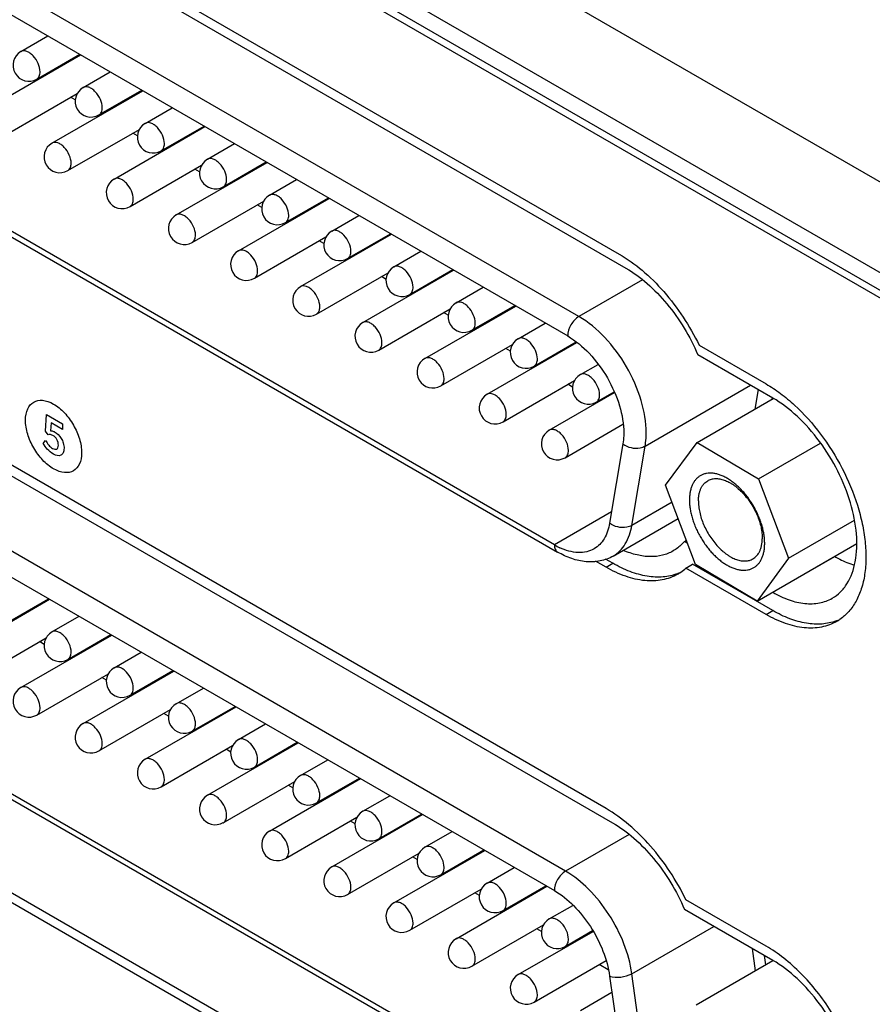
# Model space of a CAD drawing. Header units: inches. Extents: x 0 to 34, y 0 to 22.
# Tile 41 of 71: x 24.379 to 24.996, y 13.335 to 14.048. Entities that reach past the tile are written whole.
import ezdxf

# ---------------------------------------------------------------- set-up
doc = ezdxf.new("R2010")
doc.units = ezdxf.units.IN
doc.header["$LTSCALE"] = 1.87
doc.header["$MEASUREMENT"] = 0
doc.layers.get('0').update_dxf_attribs({"linetype": 'CONTINUOUS'})
doc.layers.add('02___PRT_ALL_AXES', color=7, linetype='CONTINUOUS')
doc.layers.add('_LAYER_2_', color=7, linetype='CONTINUOUS')

msp = doc.modelspace()

# ---------------------------------------------------------------- linework, layer by layer
at = {"color": 7, "linetype": 'CONTINUOUS'}
for p, q in [((27.71156, 12.36514), (19.97189, 16.83393)), ((27.65472, 12.33232), (19.91505, 16.80111)), ((27.42948, 12.44962), (20.14029, 16.65831)), ((27.42461, 12.44681), (20.13542, 16.65549)), ((19.91505, 15.98244), (27.65472, 11.51366)), ((20.13542, 15.86233), (27.42461, 11.65364)), ((24.78327, 13.83275), (23.96448, 14.30551)), ((23.95636, 14.29144), (24.77515, 13.81869)), ((24.76553, 13.66748), (23.96599, 14.12913)), ((23.96836, 14.12387), (24.76791, 13.66223)), ((24.3795, 14.02451), (24.39909, 14.03582)), ((24.35701, 13.98424), (24.42272, 14.02218)), ((24.39099, 14.00462), (24.42206, 14.02256)), ((24.39252, 14.00475), (24.39186, 14.00513)), ((24.42449, 13.99854), (24.44407, 14.00985)), ((24.3685, 13.96435), (24.42023, 13.99422)), ((24.40199, 13.95827), (24.4677, 13.99621)), ((24.41887, 13.98953), (24.41549, 13.99149)), ((24.43597, 13.97865), (24.46704, 13.99659)), ((24.46947, 13.97256), (24.48906, 13.98387)), ((24.43751, 13.97877), (24.43685, 13.97915)), ((24.44698, 13.9323), (24.51268, 13.97023)), ((24.48095, 13.95267), (24.51202, 13.97061)), ((24.41348, 13.93838), (24.46521, 13.96825)), ((24.46385, 13.96356), (24.46047, 13.96551)), ((24.51445, 13.94659), (24.53404, 13.9579)), ((24.48249, 13.9528), (24.48183, 13.95318)), ((24.45846, 13.91241), (24.51023, 13.9423)), ((24.49196, 13.90632), (24.55766, 13.94426)), ((24.52594, 13.9267), (24.55701, 13.94464)), ((24.50884, 13.93758), (24.50545, 13.93954)), ((24.52747, 13.92683), (24.52681, 13.92721)), ((24.55944, 13.92062), (24.57902, 13.93193)), ((24.50344, 13.88644), (24.55522, 13.91633)), ((24.53694, 13.88035), (24.60265, 13.91829)), ((24.55383, 13.91161), (24.55044, 13.91357)), ((24.57092, 13.90073), (24.60199, 13.91867)), ((24.60442, 13.89464), (24.62401, 13.90596)), ((24.57246, 13.90086), (24.5718, 13.90124)), ((24.77365, 13.43126), (23.97411, 13.89291)), ((24.58193, 13.85438), (24.64763, 13.89232)), ((24.6159, 13.87476), (24.64697, 13.8927)), ((24.54843, 13.86046), (24.6002, 13.89036)), ((24.59881, 13.88564), (24.59542, 13.8876)), ((23.96599, 13.87884), (24.76553, 13.4172)), ((24.6494, 13.86867), (24.66899, 13.87998)), ((24.61744, 13.87488), (24.61678, 13.87526)), ((24.59341, 13.83449), (24.64518, 13.86438)), ((24.62691, 13.82841), (24.69261, 13.86634)), ((24.66088, 13.84878), (24.69195, 13.86672)), ((24.64379, 13.85967), (24.6404, 13.86162)), ((24.82939, 13.85938), (24.78327, 13.83275)), ((24.66242, 13.84891), (24.66176, 13.84929)), ((24.69438, 13.8427), (24.71397, 13.85401)), ((24.70587, 13.82281), (24.73694, 13.84075)), ((24.63839, 13.80852), (24.69017, 13.83841)), ((24.67189, 13.80243), (24.7376, 13.84037)), ((24.68878, 13.83369), (24.68539, 13.83565)), ((24.73937, 13.81673), (24.75896, 13.82804)), ((24.7074, 13.82294), (24.70674, 13.82332)), ((24.68338, 13.78254), (24.73515, 13.81244)), ((24.71688, 13.77646), (24.78183, 13.81396)), ((24.75085, 13.79684), (24.78123, 13.81438)), ((24.73376, 13.80772), (24.73037, 13.80968)), ((24.78435, 13.79075), (24.79716, 13.79815)), ((24.75239, 13.79696), (24.75173, 13.79735)), ((24.72836, 13.75657), (24.78013, 13.78647)), ((24.77874, 13.78175), (24.77535, 13.78371)), ((24.76186, 13.75049), (24.80897, 13.77769)), ((24.79583, 13.77087), (24.80872, 13.7783)), ((24.83125, 13.73903), (24.90749, 13.78305)), ((24.91291, 13.77992), (24.91054, 13.76579)), ((24.79737, 13.77099), (24.79671, 13.77137)), ((24.86882, 13.7417), (24.92394, 13.77352)), ((24.77334, 13.7306), (24.81516, 13.75475)), ((24.84597, 13.71075), (24.86882, 13.7417)), ((24.86882, 13.7417), (24.91335, 13.7152)), ((24.91335, 13.7152), (24.95822, 13.74111)), ((24.81513, 13.74058), (24.80551, 13.68314)), ((24.82163, 13.68158), (24.83125, 13.73903)), ((24.77515, 13.25488), (23.95636, 13.72764)), ((23.95874, 13.72238), (24.77753, 13.24963)), ((24.91335, 13.7152), (24.93502, 13.65777)), ((24.86765, 13.65332), (24.84597, 13.71075)), ((24.85065, 13.69834), (24.82163, 13.68158)), ((24.80689, 13.69136), (24.76553, 13.66748)), ((24.8081, 13.65938), (24.85511, 13.68653)), ((24.93502, 13.65777), (24.9828, 13.68535)), ((24.91217, 13.62683), (24.98442, 13.66855)), ((24.93502, 13.65777), (24.91217, 13.62683)), ((24.91217, 13.62683), (24.86765, 13.65332)), ((24.33452, 13.59018), (24.40022, 13.62812)), ((24.3685, 13.61056), (24.39956, 13.6285)), ((24.40199, 13.60448), (24.42158, 13.61579)), ((24.346, 13.57029), (24.39778, 13.60019)), ((24.3795, 13.56421), (24.44521, 13.60215)), ((24.41348, 13.58459), (24.44455, 13.60253)), ((24.39639, 13.59547), (24.393, 13.59743)), ((24.41501, 13.58471), (24.41436, 13.58509)), ((24.44698, 13.5785), (24.46657, 13.58981)), ((24.39099, 13.54432), (24.44276, 13.57421)), ((24.42449, 13.53824), (24.49019, 13.57617)), ((24.44137, 13.5695), (24.43798, 13.57145)), ((24.45846, 13.55861), (24.48953, 13.57655)), ((24.49196, 13.55253), (24.51155, 13.56384)), ((24.46, 13.55874), (24.45934, 13.55912)), ((24.46947, 13.51226), (24.53517, 13.5502)), ((24.50344, 13.53264), (24.53451, 13.55058)), ((24.43597, 13.51835), (24.4877, 13.54822)), ((24.48634, 13.54353), (24.48296, 13.54548)), ((24.53694, 13.52656), (24.55653, 13.53787)), ((24.50498, 13.53277), (24.50432, 13.53315)), ((24.48095, 13.49238), (24.53273, 13.52227)), ((24.51445, 13.48629), (24.58016, 13.52423)), ((24.54843, 13.50667), (24.5795, 13.52461)), ((24.53134, 13.51755), (24.52795, 13.51951)), ((24.54996, 13.5068), (24.5493, 13.50718)), ((24.58193, 13.50059), (24.60151, 13.5119)), ((24.59341, 13.4807), (24.62448, 13.49864)), ((24.52594, 13.4664), (24.57771, 13.4963)), ((24.55944, 13.46032), (24.62514, 13.49826)), ((24.57632, 13.49158), (24.57293, 13.49354)), ((24.62691, 13.47461), (24.6465, 13.48592)), ((24.59495, 13.48082), (24.59429, 13.4812)), ((24.57092, 13.44043), (24.62269, 13.47032)), ((24.60442, 13.43435), (24.67012, 13.47228)), ((24.63839, 13.45472), (24.66946, 13.47266)), ((24.6213, 13.46561), (24.61791, 13.46756)), ((24.67189, 13.44864), (24.69148, 13.45995)), ((24.81977, 13.45789), (24.77365, 13.43126)), ((24.63993, 13.45485), (24.63927, 13.45523)), ((24.6159, 13.41446), (24.66767, 13.44435)), ((24.6494, 13.40837), (24.7151, 13.44631)), ((24.66628, 13.43963), (24.66289, 13.44159)), ((24.68338, 13.42875), (24.71445, 13.44669)), ((24.68491, 13.42888), (24.68425, 13.42926)), ((24.71688, 13.42267), (24.73646, 13.43398)), ((24.69438, 13.3824), (24.76009, 13.42034)), ((24.72836, 13.40278), (24.75943, 13.42072)), ((24.66088, 13.38849), (24.71266, 13.41838)), ((24.71127, 13.41366), (24.70788, 13.41562)), ((24.76186, 13.3967), (24.7789, 13.40653)), ((24.7299, 13.40291), (24.72924, 13.40329)), ((24.70587, 13.36251), (24.7576, 13.39238)), ((24.73937, 13.35643), (24.79354, 13.38771)), ((24.75624, 13.38769), (24.75286, 13.38965)), ((24.77334, 13.37681), (24.79322, 13.38829)), ((24.82163, 13.35707), (24.88095, 13.39132)), ((24.77488, 13.37693), (24.77422, 13.37731)), ((24.90859, 13.37536), (24.91086, 13.35923)), ((24.75085, 13.33654), (24.80297, 13.36663)), ((24.80451, 13.35983), (24.79784, 13.36367)), ((24.86821, 13.3346), (24.92362, 13.36659)), ((24.83125, 13.28851), (24.82163, 13.35707)), ((24.80551, 13.35537), (24.81513, 13.28681)), ((24.78435, 13.33046), (24.80716, 13.34363))]:
    msp.add_line(p, q, dxfattribs=at)
for centre, radius, start, end in [((24.38525, 14.01456), 0.01148, 120.00162, 300.00055), ((24.43023, 13.98859), 0.01148, 120.00162, 300.00055), ((24.47521, 13.96262), 0.01148, 120.00162, 300.00055), ((24.40774, 13.94832), 0.01148, 120.00162, 300.00055), ((24.52019, 13.93665), 0.01148, 120.00162, 300.00055), ((24.45272, 13.92235), 0.01148, 120.00162, 300.00055), ((24.56518, 13.91067), 0.01148, 120.00162, 300.00055), ((24.4977, 13.89638), 0.01148, 120.00162, 300.00055), ((24.61016, 13.8847), 0.01148, 120.00162, 300.00055), ((24.54269, 13.87041), 0.01148, 120.00162, 300.00055), ((24.65514, 13.85873), 0.01148, 120.00162, 300.00055), ((24.58767, 13.84443), 0.01148, 120.00162, 300.00055), ((24.70013, 13.83276), 0.01148, 120.00162, 300.00055), ((24.63265, 13.81846), 0.01148, 120.00162, 300.00055), ((24.74511, 13.80678), 0.01148, 120.00162, 300.00055), ((24.67763, 13.79249), 0.01148, 120.00162, 300.00055), ((24.79009, 13.78081), 0.01148, 120.00162, 300.00055), ((24.72262, 13.76652), 0.01148, 120.00162, 300.00055), ((24.7676, 13.74054), 0.01148, 120.00162, 300.00055), ((24.79065, 13.71088), 0.05014, 239.93991, 245.04289), ((24.40774, 13.59453), 0.01148, 120.00162, 300.00055), ((24.45272, 13.56856), 0.01148, 120.00162, 300.00055), ((24.38525, 13.55427), 0.01148, 120.00162, 300.00055), ((24.4977, 13.54259), 0.01148, 120.00162, 300.00055), ((24.43023, 13.52829), 0.01148, 120.00162, 300.00055), ((24.54269, 13.51661), 0.01148, 120.00162, 300.00055), ((24.47521, 13.50232), 0.01148, 120.00162, 300.00055), ((24.58767, 13.49064), 0.01148, 120.00162, 300.00055), ((24.52019, 13.47635), 0.01148, 120.00162, 300.00055), ((24.63265, 13.46467), 0.01148, 120.00162, 300.00055), ((24.56518, 13.45037), 0.01148, 120.00162, 300.00055), ((24.67763, 13.4387), 0.01148, 120.00162, 300.00055), ((24.61016, 13.4244), 0.01148, 120.00162, 300.00055), ((24.72262, 13.41272), 0.01148, 120.00162, 300.00055), ((24.65514, 13.39843), 0.01148, 120.00162, 300.00055), ((24.7676, 13.38675), 0.01148, 120.00162, 300.00055), ((24.70013, 13.37246), 0.01148, 120.00162, 300.00055), ((24.74511, 13.34648), 0.01148, 120.00162, 300.00055)]:
    msp.add_arc(centre, radius, start, end, dxfattribs=at)
for points, knots in [([(24.39336, 14.00988), (24.39336, 14.01193), (24.39224, 14.01618), (24.38932, 14.02069), (24.38621, 14.02345), (24.38384, 14.02474), (24.38152, 14.02521), (24.38008, 14.02484), (24.3795, 14.02451)], [0, 0, 0, 0, 0.269884, 0.561311, 0.695453, 0.813138, 0.912854, 1, 1, 1, 1]), ([(24.39099, 14.00462), (24.39176, 14.00507), (24.3931, 14.00674), (24.39336, 14.00878), (24.39336, 14.00988)], [0, 0, 0, 0, 0.449173, 1, 1, 1, 1]), ([(24.43835, 13.9839), (24.43835, 13.98595), (24.43722, 13.99021), (24.4343, 13.99472), (24.43119, 13.99748), (24.42882, 13.99877), (24.4265, 13.99924), (24.42506, 13.99887), (24.42449, 13.99853)], [0, 0, 0, 0, 0.269884, 0.561311, 0.695453, 0.813138, 0.912854, 1, 1, 1, 1]), ([(24.43597, 13.97865), (24.43674, 13.97909), (24.43808, 13.98077), (24.43835, 13.98281), (24.43835, 13.9839)], [0, 0, 0, 0, 0.449173, 1, 1, 1, 1]), ([(24.48333, 13.95793), (24.48333, 13.95998), (24.4822, 13.96423), (24.47928, 13.96875), (24.47617, 13.97151), (24.4738, 13.9728), (24.47148, 13.97326), (24.47004, 13.97289), (24.46947, 13.97256)], [0, 0, 0, 0, 0.269884, 0.561311, 0.695453, 0.813138, 0.912854, 1, 1, 1, 1]), ([(24.41586, 13.94364), (24.41586, 13.94569), (24.41473, 13.94994), (24.41181, 13.95445), (24.4087, 13.95721), (24.40633, 13.95851), (24.40401, 13.95897), (24.40257, 13.9586), (24.40199, 13.95827)], [0, 0, 0, 0, 0.269884, 0.561311, 0.695453, 0.813138, 0.912854, 1, 1, 1, 1]), ([(24.48095, 13.95267), (24.48173, 13.95312), (24.48306, 13.9548), (24.48333, 13.95683), (24.48333, 13.95793)], [0, 0, 0, 0, 0.449173, 1, 1, 1, 1]), ([(24.41348, 13.93838), (24.41425, 13.93883), (24.41559, 13.9405), (24.41586, 13.94254), (24.41586, 13.94364)], [0, 0, 0, 0, 0.449173, 1, 1, 1, 1]), ([(24.52831, 13.93196), (24.52831, 13.93401), (24.52719, 13.93826), (24.52427, 13.94277), (24.52116, 13.94553), (24.51879, 13.94683), (24.51647, 13.94729), (24.51503, 13.94692), (24.51445, 13.94659)], [0, 0, 0, 0, 0.269884, 0.561311, 0.695453, 0.813138, 0.912854, 1, 1, 1, 1]), ([(24.46084, 13.91766), (24.46084, 13.91971), (24.45971, 13.92397), (24.45679, 13.92848), (24.45368, 13.93124), (24.45131, 13.93253), (24.44899, 13.933), (24.44755, 13.93263), (24.44698, 13.9323)], [0, 0, 0, 0, 0.269884, 0.561311, 0.695453, 0.813138, 0.912854, 1, 1, 1, 1]), ([(24.52594, 13.9267), (24.52671, 13.92715), (24.52805, 13.92882), (24.52831, 13.93086), (24.52831, 13.93196)], [0, 0, 0, 0, 0.449173, 1, 1, 1, 1]), ([(24.5733, 13.90599), (24.5733, 13.90804), (24.57217, 13.91229), (24.56925, 13.9168), (24.56614, 13.91956), (24.56377, 13.92085), (24.56145, 13.92132), (24.56001, 13.92095), (24.55944, 13.92062)], [0, 0, 0, 0, 0.269884, 0.561311, 0.695453, 0.813138, 0.912854, 1, 1, 1, 1]), ([(24.45846, 13.91241), (24.45924, 13.91285), (24.46057, 13.91453), (24.46084, 13.91657), (24.46084, 13.91766)], [0, 0, 0, 0, 0.449173, 1, 1, 1, 1]), ([(24.50582, 13.89169), (24.50582, 13.89374), (24.50469, 13.89799), (24.50177, 13.90251), (24.49867, 13.90527), (24.4963, 13.90656), (24.49398, 13.90703), (24.49253, 13.90665), (24.49196, 13.90632)], [0, 0, 0, 0, 0.269884, 0.561311, 0.695453, 0.813138, 0.912854, 1, 1, 1, 1]), ([(24.57092, 13.90073), (24.57169, 13.90118), (24.57303, 13.90285), (24.5733, 13.90489), (24.5733, 13.90599)], [0, 0, 0, 0, 0.449173, 1, 1, 1, 1]), ([(24.50344, 13.88644), (24.50422, 13.88688), (24.50556, 13.88856), (24.50582, 13.89059), (24.50582, 13.89169)], [0, 0, 0, 0, 0.449173, 1, 1, 1, 1]), ([(24.61828, 13.88001), (24.61828, 13.88206), (24.61715, 13.88632), (24.61423, 13.89083), (24.61112, 13.89359), (24.60875, 13.89488), (24.60643, 13.89535), (24.60499, 13.89498), (24.60442, 13.89464)], [0, 0, 0, 0, 0.269884, 0.561311, 0.695453, 0.813138, 0.912854, 1, 1, 1, 1]), ([(24.5508, 13.86572), (24.5508, 13.86777), (24.54968, 13.87202), (24.54676, 13.87654), (24.54365, 13.87929), (24.54128, 13.88059), (24.53896, 13.88105), (24.53752, 13.88068), (24.53694, 13.88035)], [0, 0, 0, 0, 0.269884, 0.561311, 0.695453, 0.813138, 0.912854, 1, 1, 1, 1]), ([(24.6159, 13.87476), (24.61668, 13.8752), (24.61801, 13.87688), (24.61828, 13.87892), (24.61828, 13.88001)], [0, 0, 0, 0, 0.449173, 1, 1, 1, 1]), ([(24.66326, 13.85404), (24.66326, 13.85609), (24.66213, 13.86034), (24.65921, 13.86486), (24.65611, 13.86761), (24.65374, 13.86891), (24.65142, 13.86937), (24.64997, 13.869), (24.6494, 13.86867)], [0, 0, 0, 0, 0.269884, 0.561311, 0.695453, 0.813138, 0.912854, 1, 1, 1, 1]), ([(24.54843, 13.86046), (24.5492, 13.86091), (24.55054, 13.86258), (24.5508, 13.86462), (24.5508, 13.86572)], [0, 0, 0, 0, 0.449173, 1, 1, 1, 1]), ([(24.59579, 13.83975), (24.59579, 13.8418), (24.59466, 13.84605), (24.59174, 13.85056), (24.58863, 13.85332), (24.58626, 13.85462), (24.58394, 13.85508), (24.5825, 13.85471), (24.58193, 13.85438)], [0, 0, 0, 0, 0.269884, 0.561311, 0.695453, 0.813138, 0.912854, 1, 1, 1, 1]), ([(24.66088, 13.84878), (24.66166, 13.84923), (24.663, 13.85091), (24.66326, 13.85294), (24.66326, 13.85404)], [0, 0, 0, 0, 0.449173, 1, 1, 1, 1]), ([(24.70825, 13.82807), (24.70825, 13.83012), (24.70712, 13.83437), (24.7042, 13.83888), (24.70109, 13.84164), (24.69872, 13.84294), (24.6964, 13.8434), (24.69496, 13.84303), (24.69438, 13.8427)], [0, 0, 0, 0, 0.269884, 0.561311, 0.695453, 0.813138, 0.912854, 1, 1, 1, 1]), ([(24.59341, 13.83449), (24.59418, 13.83494), (24.59552, 13.83661), (24.59579, 13.83865), (24.59579, 13.83975)], [0, 0, 0, 0, 0.449173, 1, 1, 1, 1]), ([(24.64077, 13.81377), (24.64077, 13.81582), (24.63964, 13.82008), (24.63672, 13.82459), (24.63361, 13.82735), (24.63124, 13.82864), (24.62892, 13.82911), (24.62748, 13.82874), (24.62691, 13.82841)], [0, 0, 0, 0, 0.269884, 0.561311, 0.695453, 0.813138, 0.912854, 1, 1, 1, 1]), ([(24.70587, 13.82281), (24.70664, 13.82326), (24.70798, 13.82493), (24.70825, 13.82697), (24.70825, 13.82807)], [0, 0, 0, 0, 0.449173, 1, 1, 1, 1]), ([(24.78327, 13.83275), (24.78086, 13.83136), (24.77705, 13.82696), (24.77515, 13.82147), (24.77515, 13.81869)], [0, 0, 0, 0, 0.500006, 1, 1, 1, 1]), ([(24.83199, 13.74837), (24.83199, 13.75635), (24.82899, 13.7732), (24.81855, 13.79686), (24.80328, 13.81774), (24.79019, 13.82876), (24.78327, 13.83275)], [0, 0, 0, 0, 0.23722, 0.499994, 0.762771, 1, 1, 1, 1]), ([(24.63839, 13.80852), (24.63917, 13.80896), (24.6405, 13.81064), (24.64077, 13.81268), (24.64077, 13.81377)], [0, 0, 0, 0, 0.449173, 1, 1, 1, 1]), ([(24.75323, 13.80209), (24.75323, 13.80415), (24.7521, 13.8084), (24.74918, 13.81291), (24.74607, 13.81567), (24.7437, 13.81696), (24.74138, 13.81743), (24.73994, 13.81706), (24.73937, 13.81673)], [0, 0, 0, 0, 0.269884, 0.561311, 0.695453, 0.813138, 0.912854, 1, 1, 1, 1]), ([(24.77515, 13.81869), (24.78091, 13.81536), (24.79182, 13.80618), (24.80455, 13.78878), (24.81325, 13.76906), (24.81575, 13.75502), (24.81575, 13.74837)], [0, 0, 0, 0, 0.237229, 0.500006, 0.76278, 1, 1, 1, 1]), ([(24.68575, 13.7878), (24.68575, 13.78985), (24.68463, 13.7941), (24.68171, 13.79862), (24.6786, 13.80138), (24.67623, 13.80267), (24.67391, 13.80314), (24.67247, 13.80276), (24.67189, 13.80243)], [0, 0, 0, 0, 0.269884, 0.561311, 0.695453, 0.813138, 0.912854, 1, 1, 1, 1]), ([(24.75085, 13.79684), (24.75162, 13.79729), (24.75296, 13.79896), (24.75323, 13.801), (24.75323, 13.80209)], [0, 0, 0, 0, 0.449173, 1, 1, 1, 1]), ([(24.79821, 13.77612), (24.79821, 13.77817), (24.79708, 13.78243), (24.79416, 13.78694), (24.79105, 13.7897), (24.78868, 13.79099), (24.78636, 13.79146), (24.78492, 13.79109), (24.78435, 13.79075)], [0, 0, 0, 0, 0.269884, 0.561311, 0.695453, 0.813138, 0.912854, 1, 1, 1, 1]), ([(24.68338, 13.78255), (24.68415, 13.78299), (24.68549, 13.78467), (24.68575, 13.7867), (24.68575, 13.7878)], [0, 0, 0, 0, 0.449173, 1, 1, 1, 1]), ([(24.73074, 13.76183), (24.73074, 13.76388), (24.72961, 13.76813), (24.72669, 13.77265), (24.72358, 13.7754), (24.72121, 13.7767), (24.71889, 13.77716), (24.71745, 13.77679), (24.71688, 13.77646)], [0, 0, 0, 0, 0.269884, 0.561311, 0.695453, 0.813138, 0.912854, 1, 1, 1, 1]), ([(24.79583, 13.77087), (24.79661, 13.77131), (24.79795, 13.77299), (24.79821, 13.77503), (24.79821, 13.77612)], [0, 0, 0, 0, 0.449173, 1, 1, 1, 1]), ([(24.72836, 13.75657), (24.72913, 13.75702), (24.73047, 13.75869), (24.73074, 13.76073), (24.73074, 13.76183)], [0, 0, 0, 0, 0.449173, 1, 1, 1, 1]), ([(24.77572, 13.73586), (24.77572, 13.73791), (24.77459, 13.74216), (24.77167, 13.74667), (24.76856, 13.74943), (24.76619, 13.75072), (24.76387, 13.75119), (24.76243, 13.75082), (24.76186, 13.75049)], [0, 0, 0, 0, 0.269884, 0.561311, 0.695453, 0.813138, 0.912854, 1, 1, 1, 1]), ([(24.81575, 13.74837), (24.81575, 13.74769), (24.8157, 13.74509), (24.81545, 13.74249), (24.81513, 13.74058)], [0, 0, 0, 0, 0.258889, 1, 1, 1, 1]), ([(24.83125, 13.73903), (24.83137, 13.73977), (24.83182, 13.74286), (24.83199, 13.746), (24.83199, 13.74837)], [0, 0, 0, 0, 0.241271, 1, 1, 1, 1]), ([(24.77334, 13.7306), (24.77412, 13.73105), (24.77545, 13.73272), (24.77572, 13.73476), (24.77572, 13.73586)], [0, 0, 0, 0, 0.449173, 1, 1, 1, 1]), ([(24.81513, 13.74058), (24.81848, 13.73797), (24.82477, 13.7366), (24.83011, 13.73837), (24.83125, 13.73903)], [0, 0, 0, 0, 0.76347, 1, 1, 1, 1]), ([(24.91772, 13.66807), (24.91773, 13.66911), (24.91766, 13.67125), (24.91731, 13.67451), (24.91669, 13.67786), (24.91583, 13.68128), (24.91472, 13.68472), (24.91339, 13.68816), (24.91183, 13.69155), (24.91007, 13.69488), (24.90812, 13.69811), (24.906, 13.70121), (24.90374, 13.70414), (24.90134, 13.70689), (24.89885, 13.70941), (24.89627, 13.7117), (24.89364, 13.71372), (24.89098, 13.71546), (24.88831, 13.71691), (24.88566, 13.71804), (24.88346, 13.71872), (24.88173, 13.7191), (24.88008, 13.71935), (24.87807, 13.71946), (24.87574, 13.71926), (24.8739, 13.7188), (24.87252, 13.71826), (24.87121, 13.71762), (24.86967, 13.71661), (24.86803, 13.71508), (24.86662, 13.71325), (24.86544, 13.71115), (24.8645, 13.70878), (24.86382, 13.70619), (24.8634, 13.70339), (24.86329, 13.70145), (24.86328, 13.70046)], [0, 0, 0, 0, 0.032303, 0.066101, 0.101231, 0.137536, 0.174822, 0.212871, 0.251451, 0.290318, 0.329224, 0.367919, 0.406158, 0.443706, 0.480339, 0.515855, 0.550077, 0.582859, 0.614096, 0.643728, 0.671756, 0.685191, 0.698256, 0.723345, 0.747262, 0.770313, 0.78164, 0.792896, 0.815392, 0.838248, 0.861859, 0.886557, 0.912589, 0.940126, 0.969267, 1, 1, 1, 1]), ([(24.86978, 13.69938), (24.86979, 13.70021), (24.86988, 13.70182), (24.87023, 13.70416), (24.87079, 13.70632), (24.87155, 13.7083), (24.87251, 13.71007), (24.87367, 13.71162), (24.87501, 13.71292), (24.87602, 13.71362), (24.87654, 13.71393)], [0, 0, 0, 0, 0.148054, 0.288637, 0.42163, 0.547459, 0.666911, 0.78111, 0.891539, 1, 1, 1, 1]), ([(24.87654, 13.71393), (24.87695, 13.71416), (24.87779, 13.71458), (24.87914, 13.71504), (24.88056, 13.71534), (24.88204, 13.71548), (24.88359, 13.71545), (24.88576, 13.71518), (24.88797, 13.71459), (24.89018, 13.71371), (24.89189, 13.71288), (24.8936, 13.71191), (24.8953, 13.71079), (24.897, 13.70953), (24.89925, 13.70766), (24.90197, 13.70501), (24.905, 13.70146), (24.90777, 13.69756), (24.91021, 13.69341), (24.91228, 13.68909), (24.91393, 13.68469), (24.91513, 13.68031), (24.91573, 13.67671), (24.91596, 13.67392), (24.91598, 13.67256), (24.91597, 13.6719)], [0, 0, 0, 0, 0.021334, 0.042898, 0.064914, 0.087577, 0.111053, 0.135478, 0.187482, 0.215211, 0.244094, 0.274114, 0.305231, 0.337389, 0.370511, 0.439264, 0.510678, 0.583781, 0.657529, 0.730842, 0.802668, 0.872009, 0.938018, 0.969561, 1, 1, 1, 1]), ([(24.86328, 13.70046), (24.86326, 13.69941), (24.86333, 13.69727), (24.86368, 13.69401), (24.8643, 13.69066), (24.86516, 13.68725), (24.86627, 13.68381), (24.86761, 13.68037), (24.86916, 13.67697), (24.87092, 13.67364), (24.87287, 13.67041), (24.87499, 13.66732), (24.87726, 13.66438), (24.87965, 13.66164), (24.88215, 13.65911), (24.88472, 13.65683), (24.88735, 13.6548), (24.89002, 13.65306), (24.89269, 13.65162), (24.89533, 13.65048), (24.89754, 13.6498), (24.89926, 13.64943), (24.90091, 13.64918), (24.90293, 13.64906), (24.90526, 13.64927), (24.9071, 13.64973), (24.90847, 13.65026), (24.90979, 13.6509), (24.91132, 13.65191), (24.91296, 13.65345), (24.91437, 13.65527), (24.91555, 13.65738), (24.91649, 13.65974), (24.91717, 13.66233), (24.9176, 13.66514), (24.9177, 13.66707), (24.91772, 13.66807)], [0, 0, 0, 0, 0.032303, 0.066101, 0.101231, 0.137536, 0.174822, 0.212871, 0.251451, 0.290318, 0.329224, 0.367919, 0.406158, 0.443706, 0.480339, 0.515855, 0.550077, 0.582859, 0.614096, 0.643728, 0.671756, 0.685191, 0.698256, 0.723345, 0.747262, 0.770313, 0.78164, 0.792896, 0.815392, 0.838248, 0.861859, 0.886557, 0.912589, 0.940126, 0.969267, 1, 1, 1, 1]), ([(24.86978, 13.69938), (24.86977, 13.69871), (24.8698, 13.69736), (24.87002, 13.69457), (24.87063, 13.69096), (24.87182, 13.68659), (24.87348, 13.68219), (24.87555, 13.67787), (24.87799, 13.67371), (24.88076, 13.66982), (24.88378, 13.66627), (24.8865, 13.66362), (24.88876, 13.66175), (24.89045, 13.66049), (24.89216, 13.65937), (24.89387, 13.65839), (24.89558, 13.65757), (24.89778, 13.65669), (24.89999, 13.65609), (24.90217, 13.65583), (24.90371, 13.6558), (24.9052, 13.65593), (24.90662, 13.65623), (24.90796, 13.6567), (24.90881, 13.65711), (24.90921, 13.65735)], [0, 0, 0, 0, 0.030439, 0.061982, 0.127991, 0.197332, 0.269158, 0.342471, 0.416219, 0.489322, 0.560736, 0.629489, 0.662611, 0.694769, 0.725886, 0.755906, 0.784789, 0.812518, 0.864522, 0.888947, 0.912423, 0.935086, 0.957102, 0.978666, 1, 1, 1, 1]), ([(24.80551, 13.68314), (24.80486, 13.67922), (24.8026, 13.67196), (24.79722, 13.66636), (24.79424, 13.66464)], [0, 0, 0, 0, 0.535599, 1, 1, 1, 1]), ([(24.82163, 13.68158), (24.82049, 13.68092), (24.81515, 13.67915), (24.80886, 13.68052), (24.80551, 13.68314)], [0, 0, 0, 0, 0.23653, 1, 1, 1, 1]), ([(24.8081, 13.65938), (24.81167, 13.66145), (24.81813, 13.66817), (24.82084, 13.67689), (24.82163, 13.68158)], [0, 0, 0, 0, 0.464401, 1, 1, 1, 1]), ([(24.90921, 13.65735), (24.90974, 13.65765), (24.91075, 13.65835), (24.91209, 13.65966), (24.91324, 13.6612), (24.91421, 13.66298), (24.91497, 13.66495), (24.91553, 13.66712), (24.91587, 13.66945), (24.91596, 13.67107), (24.91597, 13.6719)], [0, 0, 0, 0, 0.108461, 0.21889, 0.333089, 0.452541, 0.57837, 0.711363, 0.851946, 1, 1, 1, 1]), ([(24.76553, 13.66748), (24.76553, 13.66639), (24.7658, 13.66435), (24.76713, 13.66267), (24.76791, 13.66223)], [0, 0, 0, 0, 0.550825, 1, 1, 1, 1]), ([(24.79424, 13.66464), (24.79258, 13.66368), (24.78886, 13.66223), (24.78026, 13.6615), (24.77367, 13.66348), (24.76949, 13.66542)], [0, 0, 0, 0, 0.223836, 0.460022, 1, 1, 1, 1]), ([(24.8081, 13.65938), (24.8052, 13.65771), (24.79874, 13.6553), (24.78831, 13.65485), (24.77779, 13.65724), (24.77115, 13.66035), (24.76791, 13.66223)], [0, 0, 0, 0, 0.238663, 0.481282, 0.733248, 1, 1, 1, 1]), ([(24.41586, 13.58984), (24.41586, 13.59189), (24.41473, 13.59615), (24.41181, 13.60066), (24.4087, 13.60342), (24.40633, 13.60471), (24.40401, 13.60518), (24.40257, 13.60481), (24.40199, 13.60448)], [0, 0, 0, 0, 0.269884, 0.561311, 0.695453, 0.813138, 0.912854, 1, 1, 1, 1]), ([(24.41348, 13.58459), (24.41425, 13.58503), (24.41559, 13.58671), (24.41586, 13.58875), (24.41586, 13.58984)], [0, 0, 0, 0, 0.449173, 1, 1, 1, 1]), ([(24.46084, 13.56387), (24.46084, 13.56592), (24.45971, 13.57017), (24.45679, 13.57469), (24.45368, 13.57745), (24.45131, 13.57874), (24.44899, 13.57921), (24.44755, 13.57883), (24.44698, 13.5785)], [0, 0, 0, 0, 0.269884, 0.561311, 0.695453, 0.813138, 0.912854, 1, 1, 1, 1]), ([(24.39336, 13.54958), (24.39336, 13.55163), (24.39224, 13.55588), (24.38932, 13.56039), (24.38621, 13.56315), (24.38384, 13.56445), (24.38152, 13.56491), (24.38008, 13.56454), (24.3795, 13.56421)], [0, 0, 0, 0, 0.269884, 0.561311, 0.695453, 0.813138, 0.912854, 1, 1, 1, 1]), ([(24.45846, 13.55861), (24.45924, 13.55906), (24.46057, 13.56074), (24.46084, 13.56277), (24.46084, 13.56387)], [0, 0, 0, 0, 0.449173, 1, 1, 1, 1]), ([(24.39099, 13.54432), (24.39176, 13.54477), (24.3931, 13.54644), (24.39336, 13.54848), (24.39336, 13.54958)], [0, 0, 0, 0, 0.449173, 1, 1, 1, 1]), ([(24.50582, 13.5379), (24.50582, 13.53995), (24.50469, 13.5442), (24.50177, 13.54872), (24.49867, 13.55147), (24.4963, 13.55277), (24.49398, 13.55323), (24.49253, 13.55286), (24.49196, 13.55253)], [0, 0, 0, 0, 0.269884, 0.561311, 0.695453, 0.813138, 0.912854, 1, 1, 1, 1]), ([(24.43835, 13.5236), (24.43835, 13.52566), (24.43722, 13.52991), (24.4343, 13.53442), (24.43119, 13.53718), (24.42882, 13.53847), (24.4265, 13.53894), (24.42506, 13.53857), (24.42449, 13.53824)], [0, 0, 0, 0, 0.269884, 0.561311, 0.695453, 0.813138, 0.912854, 1, 1, 1, 1]), ([(24.50344, 13.53264), (24.50422, 13.53309), (24.50556, 13.53476), (24.50582, 13.5368), (24.50582, 13.5379)], [0, 0, 0, 0, 0.449173, 1, 1, 1, 1]), ([(24.5508, 13.51193), (24.5508, 13.51398), (24.54968, 13.51823), (24.54676, 13.52274), (24.54365, 13.5255), (24.54128, 13.52679), (24.53896, 13.52726), (24.53752, 13.52689), (24.53694, 13.52656)], [0, 0, 0, 0, 0.269884, 0.561311, 0.695453, 0.813138, 0.912854, 1, 1, 1, 1]), ([(24.43597, 13.51835), (24.43674, 13.5188), (24.43808, 13.52047), (24.43835, 13.52251), (24.43835, 13.5236)], [0, 0, 0, 0, 0.449173, 1, 1, 1, 1]), ([(24.48333, 13.49763), (24.48333, 13.49968), (24.4822, 13.50394), (24.47928, 13.50845), (24.47617, 13.51121), (24.4738, 13.5125), (24.47148, 13.51297), (24.47004, 13.51259), (24.46947, 13.51226)], [0, 0, 0, 0, 0.269884, 0.561311, 0.695453, 0.813138, 0.912854, 1, 1, 1, 1]), ([(24.54843, 13.50667), (24.5492, 13.50712), (24.55054, 13.50879), (24.5508, 13.51083), (24.5508, 13.51193)], [0, 0, 0, 0, 0.449173, 1, 1, 1, 1]), ([(24.59579, 13.48595), (24.59579, 13.488), (24.59466, 13.49226), (24.59174, 13.49677), (24.58863, 13.49953), (24.58626, 13.50082), (24.58394, 13.50129), (24.5825, 13.50092), (24.58193, 13.50059)], [0, 0, 0, 0, 0.269884, 0.561311, 0.695453, 0.813138, 0.912854, 1, 1, 1, 1]), ([(24.48095, 13.49238), (24.48173, 13.49282), (24.48306, 13.4945), (24.48333, 13.49654), (24.48333, 13.49763)], [0, 0, 0, 0, 0.449173, 1, 1, 1, 1]), ([(24.52831, 13.47166), (24.52831, 13.47371), (24.52719, 13.47796), (24.52427, 13.48248), (24.52116, 13.48523), (24.51879, 13.48653), (24.51647, 13.48699), (24.51503, 13.48662), (24.51445, 13.48629)], [0, 0, 0, 0, 0.269884, 0.561311, 0.695453, 0.813138, 0.912854, 1, 1, 1, 1]), ([(24.59341, 13.4807), (24.59418, 13.48114), (24.59552, 13.48282), (24.59579, 13.48486), (24.59579, 13.48595)], [0, 0, 0, 0, 0.449173, 1, 1, 1, 1]), ([(24.52594, 13.4664), (24.52671, 13.46685), (24.52805, 13.46853), (24.52831, 13.47056), (24.52831, 13.47166)], [0, 0, 0, 0, 0.449173, 1, 1, 1, 1]), ([(24.64077, 13.45998), (24.64077, 13.46203), (24.63964, 13.46628), (24.63672, 13.4708), (24.63361, 13.47356), (24.63124, 13.47485), (24.62892, 13.47531), (24.62748, 13.47494), (24.62691, 13.47461)], [0, 0, 0, 0, 0.269884, 0.561311, 0.695453, 0.813138, 0.912854, 1, 1, 1, 1]), ([(24.5733, 13.44569), (24.5733, 13.44774), (24.57217, 13.45199), (24.56925, 13.4565), (24.56614, 13.45926), (24.56377, 13.46056), (24.56145, 13.46102), (24.56001, 13.46065), (24.55944, 13.46032)], [0, 0, 0, 0, 0.269884, 0.561311, 0.695453, 0.813138, 0.912854, 1, 1, 1, 1]), ([(24.63839, 13.45472), (24.63917, 13.45517), (24.6405, 13.45685), (24.64077, 13.45888), (24.64077, 13.45998)], [0, 0, 0, 0, 0.449173, 1, 1, 1, 1]), ([(24.68575, 13.43401), (24.68575, 13.43606), (24.68463, 13.44031), (24.68171, 13.44482), (24.6786, 13.44758), (24.67623, 13.44888), (24.67391, 13.44934), (24.67247, 13.44897), (24.67189, 13.44864)], [0, 0, 0, 0, 0.269884, 0.561311, 0.695453, 0.813138, 0.912854, 1, 1, 1, 1]), ([(24.57092, 13.44043), (24.57169, 13.44088), (24.57303, 13.44255), (24.5733, 13.44459), (24.5733, 13.44569)], [0, 0, 0, 0, 0.449173, 1, 1, 1, 1]), ([(24.61828, 13.41971), (24.61828, 13.42177), (24.61715, 13.42602), (24.61423, 13.43053), (24.61112, 13.43329), (24.60875, 13.43458), (24.60643, 13.43505), (24.60499, 13.43468), (24.60442, 13.43435)], [0, 0, 0, 0, 0.269884, 0.561311, 0.695453, 0.813138, 0.912854, 1, 1, 1, 1]), ([(24.68338, 13.42875), (24.68415, 13.4292), (24.68549, 13.43087), (24.68575, 13.43291), (24.68575, 13.43401)], [0, 0, 0, 0, 0.449173, 1, 1, 1, 1]), ([(24.77365, 13.43126), (24.77124, 13.42987), (24.76743, 13.42547), (24.76553, 13.41998), (24.76553, 13.4172)], [0, 0, 0, 0, 0.500006, 1, 1, 1, 1]), ([(24.82163, 13.35707), (24.82059, 13.36449), (24.8164, 13.37952), (24.8057, 13.4003), (24.79145, 13.41827), (24.77975, 13.42773), (24.77365, 13.43126)], [0, 0, 0, 0, 0.2472, 0.50988, 0.767284, 1, 1, 1, 1]), ([(24.73074, 13.40804), (24.73074, 13.41009), (24.72961, 13.41434), (24.72669, 13.41885), (24.72358, 13.42161), (24.72121, 13.4229), (24.71889, 13.42337), (24.71745, 13.423), (24.71688, 13.42267)], [0, 0, 0, 0, 0.269884, 0.561311, 0.695453, 0.813138, 0.912854, 1, 1, 1, 1]), ([(24.6159, 13.41446), (24.61668, 13.4149), (24.61801, 13.41658), (24.61828, 13.41862), (24.61828, 13.41971)], [0, 0, 0, 0, 0.449173, 1, 1, 1, 1]), ([(24.76553, 13.4172), (24.77062, 13.41426), (24.78036, 13.40637), (24.79224, 13.3914), (24.80116, 13.37408), (24.80464, 13.36155), (24.80551, 13.35537)], [0, 0, 0, 0, 0.232716, 0.49012, 0.7528, 1, 1, 1, 1]), ([(24.66326, 13.39374), (24.66326, 13.39579), (24.66213, 13.40004), (24.65921, 13.40456), (24.65611, 13.40732), (24.65374, 13.40861), (24.65142, 13.40908), (24.64997, 13.4087), (24.6494, 13.40837)], [0, 0, 0, 0, 0.269884, 0.561311, 0.695453, 0.813138, 0.912854, 1, 1, 1, 1]), ([(24.72836, 13.40278), (24.72913, 13.40323), (24.73047, 13.4049), (24.73074, 13.40694), (24.73074, 13.40804)], [0, 0, 0, 0, 0.449173, 1, 1, 1, 1]), ([(24.66088, 13.38849), (24.66166, 13.38893), (24.663, 13.39061), (24.66326, 13.39264), (24.66326, 13.39374)], [0, 0, 0, 0, 0.449173, 1, 1, 1, 1]), ([(24.77572, 13.38206), (24.77572, 13.38411), (24.77459, 13.38837), (24.77167, 13.39288), (24.76856, 13.39564), (24.76619, 13.39693), (24.76387, 13.3974), (24.76243, 13.39703), (24.76186, 13.39669)], [0, 0, 0, 0, 0.269884, 0.561311, 0.695453, 0.813138, 0.912854, 1, 1, 1, 1]), ([(24.70825, 13.36777), (24.70825, 13.36982), (24.70712, 13.37407), (24.7042, 13.37859), (24.70109, 13.38134), (24.69872, 13.38264), (24.6964, 13.3831), (24.69496, 13.38273), (24.69438, 13.3824)], [0, 0, 0, 0, 0.269884, 0.561311, 0.695453, 0.813138, 0.912854, 1, 1, 1, 1]), ([(24.77334, 13.37681), (24.77412, 13.37725), (24.77545, 13.37893), (24.77572, 13.38097), (24.77572, 13.38206)], [0, 0, 0, 0, 0.449173, 1, 1, 1, 1]), ([(24.70587, 13.36251), (24.70664, 13.36296), (24.70798, 13.36463), (24.70825, 13.36667), (24.70825, 13.36777)], [0, 0, 0, 0, 0.449173, 1, 1, 1, 1]), ([(24.75323, 13.3418), (24.75323, 13.34385), (24.7521, 13.3481), (24.74918, 13.35261), (24.74607, 13.35537), (24.7437, 13.35667), (24.74138, 13.35713), (24.73994, 13.35676), (24.73937, 13.35643)], [0, 0, 0, 0, 0.269884, 0.561311, 0.695453, 0.813138, 0.912854, 1, 1, 1, 1]), ([(24.80551, 13.35537), (24.80803, 13.35443), (24.81373, 13.35425), (24.81919, 13.35567), (24.82163, 13.35707)], [0, 0, 0, 0, 0.488579, 1, 1, 1, 1]), ([(24.75085, 13.33654), (24.75162, 13.33699), (24.75296, 13.33866), (24.75323, 13.3407), (24.75323, 13.3418)], [0, 0, 0, 0, 0.449173, 1, 1, 1, 1])]:
    msp.add_open_spline(points, degree=3, knots=knots, dxfattribs=at)
at = {"layer": '02___PRT_ALL_AXES', "color": 7, "linetype": 'CONTINUOUS'}
for p, q in [((23.99372, 14.35069), (24.81251, 13.87794)), ((23.99855, 14.34048), (24.81733, 13.86773)), ((24.80293, 13.47657), (24.00331, 13.93826)), ((24.00817, 13.92788), (24.80771, 13.46624)), ((24.92354, 13.77378), (24.86928, 13.80511)), ((24.87031, 13.81194), (24.91872, 13.78399)), ((24.92303, 13.77407), (24.92283, 13.77288)), ((24.85966, 13.67003), (24.86104, 13.67083)), ((24.85966, 13.67003), (24.86181, 13.66879)), ((24.80293, 13.65133), (24.7954, 13.65568)), ((24.8078, 13.65414), (24.80253, 13.65719)), ((24.92354, 13.63315), (24.96839, 13.65904)), ((24.96818, 13.65917), (24.96839, 13.65904)), ((24.80293, 13.65133), (24.8078, 13.65414)), ((24.86073, 13.65059), (24.8656, 13.6534)), ((24.91872, 13.6171), (24.86073, 13.65059)), ((24.92359, 13.61992), (24.8656, 13.6534)), ((24.92333, 13.63327), (24.92354, 13.63315)), ((24.91872, 13.6171), (24.92359, 13.61992)), ((24.91872, 13.37709), (24.86073, 13.41057)), ((24.92354, 13.36673), (24.85966, 13.40362)), ((24.91737, 13.37029), (24.91832, 13.36354))]:
    msp.add_line(p, q, dxfattribs=at)
for centre, radius, start, end in [((24.83693, 13.67683), 0.03543, 304.70758, 312.19695), ((24.8421, 13.6794), 0.03506, 290.82124, 295.33634), ((24.83741, 13.67617), 0.03461, 300.00523, 304.67458), ((24.95742, 13.64485), 0.03461, 290.67301, 295.27182), ((24.95274, 13.64162), 0.03416, 300.00531, 304.73382), ((24.95728, 13.64522), 0.03501, 290.31551, 290.67962)]:
    msp.add_arc(centre, radius, start, end, dxfattribs=at)
for points, knots in [([(24.81251, 13.87794), (24.81835, 13.87456), (24.82984, 13.86627), (24.84532, 13.85083), (24.85917, 13.83254), (24.86689, 13.81898), (24.87031, 13.81194)], [0, 0, 0, 0, 0.22773, 0.475316, 0.735605, 1, 1, 1, 1]), ([(24.81733, 13.86773), (24.82276, 13.86459), (24.83341, 13.85674), (24.85249, 13.83686), (24.86367, 13.81834), (24.86928, 13.80511)], [0, 0, 0, 0, 0.228087, 0.477193, 1, 1, 1, 1]), ([(24.91872, 13.78399), (24.92231, 13.78191), (24.92946, 13.77715), (24.94325, 13.76561), (24.95903, 13.74788), (24.97438, 13.72336), (24.9837, 13.70108), (24.98849, 13.68306), (24.9906, 13.6701), (24.99123, 13.65776), (24.99037, 13.64628), (24.98802, 13.63588), (24.98421, 13.62678), (24.97899, 13.61918), (24.97456, 13.61519), (24.9722, 13.61355)], [0, 0, 0, 0, 0.061968, 0.1278, 0.268098, 0.414128, 0.557919, 0.626628, 0.692053, 0.753551, 0.810711, 0.863422, 0.911963, 0.957078, 1, 1, 1, 1]), ([(24.9666, 13.62888), (24.96873, 13.63011), (24.97275, 13.63319), (24.97944, 13.64164), (24.98442, 13.65615), (24.98486, 13.67638), (24.98032, 13.69869), (24.97116, 13.72135), (24.95813, 13.74256), (24.94229, 13.76057), (24.92991, 13.7701), (24.92354, 13.77378)], [0, 0, 0, 0, 0.042878, 0.087525, 0.186931, 0.304246, 0.437974, 0.582384, 0.729605, 0.871262, 1, 1, 1, 1]), ([(24.85966, 13.67003), (24.85907, 13.66932), (24.85666, 13.66665), (24.85378, 13.6644), (24.85146, 13.66306)], [0, 0, 0, 0, 0.255129, 1, 1, 1, 1]), ([(24.85146, 13.66306), (24.84904, 13.66166), (24.84362, 13.65951), (24.83463, 13.6586), (24.82499, 13.65992), (24.81861, 13.66212), (24.81539, 13.66352)], [0, 0, 0, 0, 0.224764, 0.461072, 0.717804, 1, 1, 1, 1]), ([(24.96839, 13.65904), (24.96958, 13.65836), (24.97416, 13.65587), (24.97901, 13.65385), (24.98269, 13.65275)], [0, 0, 0, 0, 0.262345, 1, 1, 1, 1]), ([(24.85472, 13.6462), (24.85302, 13.64522), (24.84942, 13.64353), (24.84358, 13.64192), (24.83736, 13.64122), (24.82841, 13.64154), (24.81651, 13.6444), (24.80748, 13.64871), (24.80293, 13.65133)], [0, 0, 0, 0, 0.108093, 0.218225, 0.332249, 0.451698, 0.710593, 1, 1, 1, 1]), ([(24.85456, 13.64662), (24.85124, 13.64536), (24.8439, 13.64379), (24.83219, 13.64444), (24.81987, 13.6479), (24.81184, 13.65181), (24.8078, 13.65414)], [0, 0, 0, 0, 0.218395, 0.454053, 0.713717, 1, 1, 1, 1]), ([(24.92354, 13.63315), (24.92732, 13.63096), (24.93484, 13.62738), (24.94639, 13.6246), (24.95723, 13.62487), (24.96376, 13.62724), (24.9666, 13.62888)], [0, 0, 0, 0, 0.289807, 0.549056, 0.782233, 1, 1, 1, 1]), ([(24.96943, 13.61239), (24.96616, 13.61118), (24.95895, 13.60969), (24.94748, 13.61038), (24.93541, 13.6138), (24.92754, 13.61763), (24.92359, 13.61992)], [0, 0, 0, 0, 0.218481, 0.454277, 0.713942, 1, 1, 1, 1]), ([(24.96982, 13.61204), (24.96814, 13.61107), (24.96458, 13.60941), (24.95677, 13.60724), (24.94583, 13.60695), (24.93213, 13.61027), (24.9232, 13.61451), (24.91872, 13.6171)], [0, 0, 0, 0, 0.10816, 0.218359, 0.45136, 0.710415, 1, 1, 1, 1]), ([(24.86073, 13.41057), (24.85731, 13.41762), (24.84959, 13.43117), (24.83574, 13.44946), (24.82026, 13.4649), (24.80877, 13.4732), (24.80293, 13.47657)], [0, 0, 0, 0, 0.264395, 0.524684, 0.77227, 1, 1, 1, 1]), ([(24.80771, 13.46624), (24.81314, 13.4631), (24.82379, 13.45525), (24.84287, 13.43537), (24.85405, 13.41685), (24.85966, 13.40362)], [0, 0, 0, 0, 0.228087, 0.477193, 1, 1, 1, 1]), ([(24.9902, 13.26462), (24.98955, 13.27006), (24.98744, 13.28115), (24.98225, 13.29763), (24.9751, 13.31398), (24.96621, 13.3297), (24.95584, 13.34431), (24.94433, 13.35735), (24.93203, 13.36842), (24.92318, 13.37451), (24.91872, 13.37709)], [0, 0, 0, 0, 0.119548, 0.245769, 0.376286, 0.508429, 0.639423, 0.766569, 0.887422, 1, 1, 1, 1]), ([(24.9666, 13.22183), (24.96873, 13.22306), (24.97275, 13.22614), (24.97944, 13.2346), (24.98442, 13.24911), (24.98486, 13.26934), (24.98032, 13.29165), (24.97116, 13.3143), (24.95813, 13.33551), (24.94229, 13.35353), (24.92991, 13.36305), (24.92354, 13.36673)], [0, 0, 0, 0, 0.042878, 0.087525, 0.186931, 0.304246, 0.437974, 0.582384, 0.729605, 0.871262, 1, 1, 1, 1])]:
    msp.add_open_spline(points, degree=3, knots=knots, dxfattribs=at)
at = {"layer": '_LAYER_2_', "color": 40, "linetype": 'CONTINUOUS'}
for p, q in [((24.39728, 13.74971), (24.39793, 13.76179)), ((24.39793, 13.76179), (24.40968, 13.75501)), ((24.40147, 13.75578), (24.40099, 13.75011)), ((24.40968, 13.75104), (24.40147, 13.75578)), ((24.3992, 13.74718), (24.39728, 13.74971)), ((24.40968, 13.75501), (24.40968, 13.75104)), ((24.39553, 13.74096), (24.39738, 13.74291))]:
    msp.add_line(p, q, dxfattribs=at)
for points, knots in [([(24.38282, 13.75767), (24.38282, 13.76077), (24.38389, 13.76632), (24.38841, 13.77142), (24.39509, 13.77279), (24.40043, 13.77094), (24.40312, 13.76938)], [0, 0, 0, 0, 0.254399, 0.499995, 0.745593, 1, 1, 1, 1]), ([(24.40312, 13.76938), (24.40581, 13.76783), (24.41115, 13.76351), (24.41783, 13.75444), (24.42235, 13.74412), (24.42342, 13.73733), (24.42342, 13.73422)], [0, 0, 0, 0, 0.254401, 0.5, 0.745599, 1, 1, 1, 1]), ([(24.40312, 13.72251), (24.40043, 13.72406), (24.39509, 13.72838), (24.38841, 13.73745), (24.38389, 13.74778), (24.38282, 13.75456), (24.38282, 13.75767)], [0, 0, 0, 0, 0.254407, 0.500005, 0.745601, 1, 1, 1, 1]), ([(24.40099, 13.75011), (24.40164, 13.7501), (24.4026, 13.74992), (24.40358, 13.74941), (24.40384, 13.74926)], [0, 0, 0, 0, 0.735307, 1, 1, 1, 1]), ([(24.40384, 13.74926), (24.40555, 13.74827), (24.40834, 13.74577), (24.41043, 13.74099), (24.41071, 13.73859), (24.41071, 13.7374)], [0, 0, 0, 0, 0.472982, 0.713086, 1, 1, 1, 1]), ([(24.40298, 13.73317), (24.40147, 13.73405), (24.39867, 13.73624), (24.39639, 13.73946), (24.39553, 13.74096)], [0, 0, 0, 0, 0.552669, 1, 1, 1, 1]), ([(24.39738, 13.74291), (24.39805, 13.7418), (24.39955, 13.73954), (24.40148, 13.73785), (24.40247, 13.73728)], [0, 0, 0, 0, 0.483041, 1, 1, 1, 1]), ([(24.40267, 13.74656), (24.40208, 13.74691), (24.40081, 13.74744), (24.39974, 13.74727), (24.3992, 13.74718)], [0, 0, 0, 0, 0.478931, 1, 1, 1, 1]), ([(24.40662, 13.73964), (24.40662, 13.74086), (24.40598, 13.74389), (24.40369, 13.74598), (24.40267, 13.74656)], [0, 0, 0, 0, 0.509754, 1, 1, 1, 1]), ([(24.40247, 13.73728), (24.40353, 13.73667), (24.40524, 13.73629), (24.40645, 13.73777), (24.40662, 13.73896), (24.40662, 13.73964)], [0, 0, 0, 0, 0.490577, 0.729644, 1, 1, 1, 1]), ([(24.41071, 13.7374), (24.41071, 13.73615), (24.41033, 13.73394), (24.40796, 13.73149), (24.40489, 13.73207), (24.40298, 13.73317)], [0, 0, 0, 0, 0.273363, 0.518202, 1, 1, 1, 1]), ([(24.42342, 13.73422), (24.42342, 13.73112), (24.42235, 13.72557), (24.41783, 13.72047), (24.41115, 13.7191), (24.40581, 13.72096), (24.40312, 13.72251)], [0, 0, 0, 0, 0.254401, 0.5, 0.745599, 1, 1, 1, 1])]:
    msp.add_open_spline(points, degree=3, knots=knots, dxfattribs=at)

doc.saveas('drawing.dxf')
